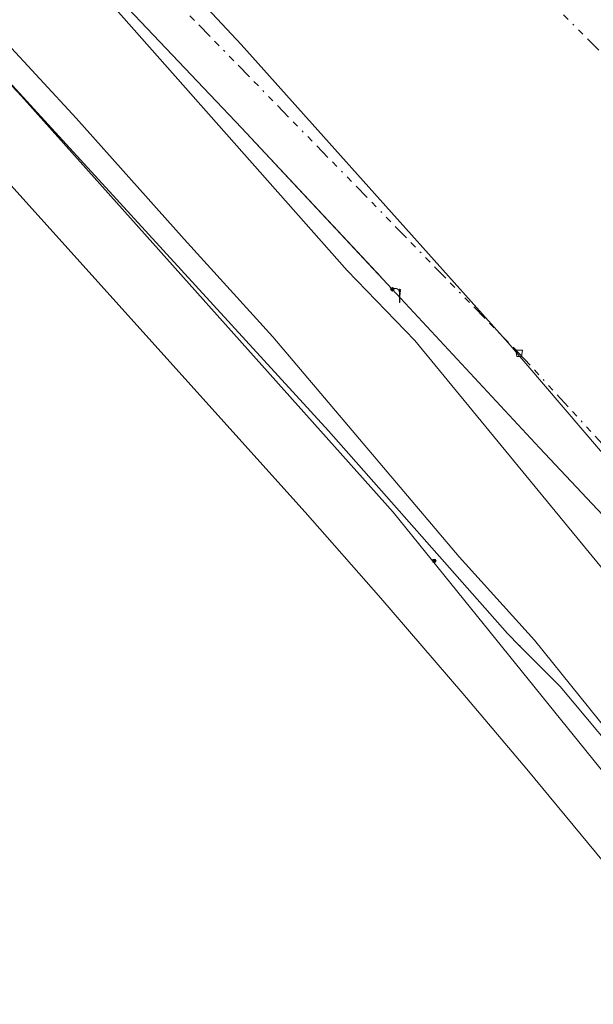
# Model space of a CAD drawing. Header units: metres. Extents: x 154975 to 155642, y 461260 to 461877.
# Tile 67 of 95: x 155321 to 155356, y 461719 to 461781. Entities that reach past the tile are written whole.
import ezdxf
from ezdxf.lldxf.tags import DXFTag

# ---------------------------------------------------------------- set-up
doc = ezdxf.new("R2010")
doc.units = ezdxf.units.M
doc.linetypes.add('RI-OVERIG-SO', pattern=[17, 5, -2, 2, -2, 0, -2, 2, -2])
for name, color, linetype, lineweight, true_color in [('B-WE-KL-DATA-G', 3, 'KL-DATA-SO', 18, 0x00ff00), ('B-WE-KL-DATA_HULPSTUK-S', 3, 'Continuous', 18, 0x00ff00), ('B-WE-KL-DATA_KABELBED-G', 3, 'Continuous', 18, 0x00ff00), ('B-WE-KL-ET_LS-G', 1, 'KL-LS-SO', 18, 0xff0000), ('B-WE-KL-ET_LS-S', 1, 'Continuous', 18, 0xff0000), ('B-WE-KL-ET_LS_HULPSTUK-S', 1, 'Continuous', 18, 0xff0000), ('B-WE-KL-ET_LS_KABELBED-G', 1, 'Continuous', 18, 0xff0000), ('B-WE-KL-ET_LS_MANTELBUIS-G', 1, 'Continuous', 18, 0xff0000), ('B-WE-KL-ET_MS-G', 1, 'KL-MS-SO', 18, 0xff0000), ('B-WE-RI-VRIJVERVAL-G', 6, 'RI-OVERIG-SO', 18, 0xff00ff), ('B-WE-RI-VRIJVERVAL_HULPSTUK-S', 6, 'Continuous', 18, 0xff00ff)]:
    doc.layers.add(name, color=color, linetype=linetype, lineweight=lineweight, true_color=true_color)
doc.styles.add('NLCS-ISO', font='NLCS-ISO.ttf')
tags = doc.linetypes.add('KL-DATA-SO', pattern='A,4,-1,[101,NLCS.SHX,S=0.5,R=0,X=0,Y=0],-1,4,-1,["D",Standard,S=1,R=0,X=-0.25,Y=-0.5],-1.5', length=12.5).pattern_tags.tags
tags[18] = DXFTag(74, 10)
tags = doc.linetypes.add('KL-LS-SO', pattern='A,4,-1,[103,NLCS.SHX,S=0.75,R=0,X=0,Y=0],-1,4,-1,["L",Standard,S=1,R=0,X=0,Y=-0.5],-2', length=13).pattern_tags.tags
tags[18] = DXFTag(74, 10)
tags = doc.linetypes.add('KL-MS-SO', pattern='A,4,-1,[103,NLCS.SHX,S=0.75,R=0,X=0,Y=0],-1,4,-1,["M",Standard,S=1,R=0,X=0,Y=-0.5],-2', length=13).pattern_tags.tags
tags[18] = DXFTag(74, 10)

# ---------------------------------------------------------------- blocks, each defined once
blk = doc.blocks.new('SKL-WTB_HULP_OVERIG-SO')
at = {"color": 0, "linetype": 'ByBlock', "lineweight": 18}
for points in [[(-0.14, 0.14), (0.14, -0.14)], [(0.14, 0.14), (-0.14, -0.14)]]:
    blk.add_lwpolyline(points, dxfattribs=at)
at = {"color": 0, "linetype": 'ByBlock', "lineweight": 18, "style": 'NLCS-ISO', "flags": 1}
for tag, p in [('TYPE', (1.5, 0)), ('OMSCHRIJVING', (1.5, -3)), ('LABEL', (1.5, -1.5))]:
    blk.add_attdef(tag, p, '', height=1, dxfattribs=at)
blk = doc.blocks.new('SKL-WTB_HULP_MOF-SO')
at = {"linetype": 'ByBlock', "lineweight": 18}
h = blk.add_hatch(color=0, dxfattribs=at)
h.dxf.hatch_style = 1
h.paths.add_polyline_path([(-0.5625, 0, 1), (0.5625, 0, 1)])
at = {"color": 0, "linetype": 'ByBlock', "lineweight": 18}
blk.add_circle((0, 0), 0.5625, dxfattribs=at)
at = {"color": 0, "linetype": 'ByBlock', "lineweight": 18, "style": 'NLCS-ISO', "flags": 1}
for tag, p in [('TYPE', (1.5, 0)), ('OMSCHRIJVING', (1.5, -3)), ('LABEL', (1.5, -1.5))]:
    blk.add_attdef(tag, p, '', height=1, dxfattribs=at)
blk = doc.blocks.new('SRI-HULP_AFVOER_OPVANG-SO')
at = {"color": 0, "linetype": 'ByBlock', "lineweight": 18}
blk.add_lwpolyline([(-0.75, -1), (-1, 1), (1, 1), (0.75, -1)], close=True, dxfattribs=at)
at = {"color": 0, "linetype": 'ByBlock', "lineweight": 18, "style": 'NLCS-ISO', "flags": 1}
for tag, p in [('TYPE', (1.5, 0)), ('OMSCHRIJVING', (1.5, -3)), ('LABEL', (1.5, -1.5))]:
    blk.add_attdef(tag, p, '', height=1, dxfattribs=at)
blk = doc.blocks.new('SKL-ET_LS_MAST-SO')
for p, q in [((-0.05, 2.07), (0.05, 2.07)), ((-0.05, -2), (0.05, -2))]:
    blk.add_line(p, q)
for points in [[(-0.18, 1.76), (-0.22, 1.76), (-0.22, 1.84), (-0.18, 1.84), (-0.18, 1.79)], [(-0.18, 1.49), (-0.22, 1.49), (-0.22, 1.57), (-0.18, 1.57), (-0.18, 1.52)], [(-0.18, 1.79), (-0.05, 1.79)], [(-0.18, 1.76), (-0.05, 1.76)], [(-0.18, 1.52), (-0.05, 1.52)], [(-0.18, 1.49), (-0.05, 1.49)], [(-0.05, -2), (-0.05, 2.07)], [(0.05, -2), (0.05, 2.07)], [(0.18, 1.92), (0.05, 1.92)], [(0.18, 1.89), (0.05, 1.89)], [(0.18, 1.66), (0.05, 1.66)], [(0.18, 1.63), (0.05, 1.63)], [(0.18, 1.39), (0.05, 1.39)], [(0.18, 1.36), (0.05, 1.36)], [(0.18, 1.89), (0.22, 1.89), (0.22, 1.97), (0.18, 1.97), (0.18, 1.92)], [(0.18, 1.63), (0.22, 1.63), (0.22, 1.71), (0.18, 1.71), (0.18, 1.66)], [(0.18, 1.36), (0.22, 1.36), (0.22, 1.44), (0.18, 1.44), (0.18, 1.39)]]:
    blk.add_lwpolyline(points)

msp = doc.modelspace()

# ---------------------------------------------------------------- linework, layer by layer
at = {"layer": 'B-WE-KL-DATA-G', "ltscale": 0.2, "flags": 128}
msp.add_lwpolyline([(155274.453, 461839.808), (155292.163, 461822.24), (155309.873, 461804.672), (155314.905, 461799.607), (155319.936, 461794.542), (155327.171, 461786.817), (155334.405, 461779.092), (155342.706, 461769.815), (155351.008, 461760.539), (155360.184, 461749.814), (155369.359, 461739.089), (155380.511, 461725.135), (155388.637, 461714.618), (155398.774, 461701.58), (155405.995, 461691.564), (155413.217, 461681.548), (155419.123, 461672.897), (155425.03, 461664.246), (155430.504, 461655.982), (155435.978, 461647.718), (155441.694, 461638.652), (155451.399, 461623.26), (155469.085, 461592.238), (155486.771, 461561.215), (155546.535, 461454.258), (155549.691, 461448.594)], dxfattribs=at)
at = {"layer": 'B-WE-KL-DATA_KABELBED-G', "ltscale": 0.2, "flags": 128}
for points in [[(155274.453, 461839.808), (155292.163, 461822.24), (155309.873, 461804.672), (155314.905, 461799.607), (155319.936, 461794.542), (155327.171, 461786.817), (155334.405, 461779.092), (155342.706, 461769.815), (155351.008, 461760.539), (155360.184, 461749.814), (155369.359, 461739.089), (155380.511, 461725.135), (155388.637, 461714.618), (155398.774, 461701.58), (155405.995, 461691.564), (155413.217, 461681.548), (155419.123, 461672.897)], [(155263.867, 461834.977), (155264.485, 461834.361), (155271.626, 461826.899), (155306.032, 461791.967), (155339.839, 461755.063), (155350.966, 461742.463), (155351.727, 461741.697)], [(155547.793, 461429.458), (155547.294, 461430.352), (155532.474, 461456.753), (155508.198, 461500), (155506.684, 461502.692), (155504.365, 461506.585), (155500, 461513.915), (155475.307, 461555.386), (155470.677, 461563.221), (155440.313, 461615.003), (155410.884, 461661.906), (155378.694, 461706.959), (155343.859, 461750), (155320.733, 461775.882), (155306.04, 461791.565), (155303.283, 461794.687), (155269.166, 461827.78), (155264.867, 461832.132)], [(155351.727, 461741.697), (155354.253, 461739.162), (155356.607, 461736.371), (155358.859, 461733.704), (155361.764, 461730.26), (155364.438, 461727.036), (155366.046, 461724.996), (155369.665, 461720.408), (155371.99, 461717.459), (155375.34, 461713.211), (155380.512, 461706.476), (155385.762, 461699.446), (155392.788, 461690.039), (155395.6, 461686.274), (155398.404, 461682.425), (155400.553, 461679.438), (155401.904, 461677.554), (155403.468, 461675.376), (155408.007, 461668.801), (155410.366, 461665.383), (155413.173, 461661.317), (155417.155, 461655.548), (155421.134, 461649.784)]]:
    msp.add_lwpolyline(points, dxfattribs=at)
at = {"layer": 'B-WE-KL-ET_LS-G', "ltscale": 0.2, "flags": 128}
for points in [[(155537.947, 461498.873), (155536.057, 461503.281), (155534.627, 461506.203), (155532.019, 461510.782), (155522.719, 461526.194), (155519.047, 461532.399), (155511.975, 461528.16), (155490.392, 461564.537), (155482.543, 461577.323), (155465.112, 461606.639), (155444.962, 461634.574), (155428.989, 461659.599), (155417.86, 461676.008), (155401.963, 461698.154), (155385.677, 461719.454), (155379.386, 461726.044), (155369.049, 461736.928), (155352.967, 461754.012), (155343.797, 461763.884), (155334.425, 461773.906), (155321.502, 461787.535), (155299.07, 461810.416), (155290.375, 461818.658), (155285.569, 461824.072), (155281.038, 461828.456), (155281.585, 461830.71), (155277.939, 461834.238), (155275.895, 461833.677), (155270.863, 461838.104), (155272.573, 461839.394), (155274.193, 461840.795), (155275.715, 461842.303), (155277.132, 461843.909), (155278.438, 461845.607), (155279.627, 461847.389), (155280.694, 461849.247), (155281.633, 461851.173), (155278.778, 461853.654)], [(155271.391, 461836.653), (155272.967, 461835.119), (155289.036, 461819.52), (155306.134, 461801.161), (155310.371, 461798.319), (155324.376, 461783.809), (155340.991, 461765.036), (155345.199, 461760.687), (155357.304, 461745.981), (155366.577, 461735.304), (155373.335, 461726.674), (155388.786, 461706.774), (155403.889, 461686.718), (155418.7, 461666.47), (155426.53, 461654.05)], [(155271.391, 461836.653), (155272.967, 461835.119), (155289.036, 461819.52), (155306.134, 461801.161), (155310.371, 461798.319), (155324.376, 461783.809), (155340.991, 461765.036), (155345.199, 461760.687), (155357.304, 461745.981), (155366.577, 461735.304), (155373.335, 461726.674), (155388.786, 461706.774), (155403.889, 461686.718), (155418.7, 461666.47), (155426.53, 461654.05)], [(155271.391, 461836.653), (155272.967, 461835.119), (155289.036, 461819.52), (155306.134, 461801.161), (155310.371, 461798.319), (155324.376, 461783.809), (155340.991, 461765.036), (155345.199, 461760.687), (155357.304, 461745.981), (155366.577, 461735.304), (155373.335, 461726.674), (155388.786, 461706.774), (155403.889, 461686.718), (155418.7, 461666.47), (155426.53, 461654.05)], [(155271.391, 461836.653), (155272.967, 461835.119), (155289.036, 461819.52), (155306.134, 461801.161), (155310.371, 461798.319), (155324.376, 461783.809), (155340.991, 461765.036), (155345.199, 461760.687), (155357.304, 461745.981), (155366.577, 461735.304), (155373.335, 461726.674), (155388.786, 461706.774), (155403.889, 461686.718), (155418.7, 461666.47), (155426.53, 461654.05)], [(155540.102, 461443.223), (155538.12, 461446.457), (155532.929, 461456.087), (155526.1, 461468.367), (155522.59, 461475.089), (155514.161, 461490.328), (155508.71, 461500.4), (155501.884, 461512.103), (155489.767, 461533.971), (155477.607, 461555.813), (155465.314, 461577.582), (155452.772, 461599.226), (155440.105, 461620.575), (155426.54, 461641.669), (155419.007, 461652.792), (155412.712, 461662.382), (155403.129, 461676.61), (155398.738, 461683.005), (155392.258, 461691.974), (155383.782, 461702.945), (155377.984, 461710.028), (155368.292, 461722.653), (155358.338, 461735.001), (155352.647, 461742.041), (155347.96, 461747.234), (155336.361, 461760.913), (155330.857, 461766.984), (155324.132, 461774.5), (155319.604, 461779.396), (155316.982, 461782.137), (155309.832, 461789.773), (155302.384, 461797.488), (155291.264, 461808.437), (155284.787, 461815.143), (155272.755, 461826.127), (155266.791, 461831.915)], [(155344.263, 461763.454), (155344.28, 461763.494), (155344.292, 461763.537), (155344.298, 461763.602), (155344.294, 461763.646), (155344.278, 461763.71), (155344.26, 461763.75), (155344.223, 461763.805), (155344.192, 461763.836), (155344.138, 461763.875), (155344.099, 461763.894), (155344.057, 461763.908), (155344.013, 461763.915), (155343.947, 461763.915), (155343.904, 461763.907), (155343.862, 461763.894), (155343.811, 461763.869)]]:
    msp.add_lwpolyline(points, dxfattribs=at)
at = {"layer": 'B-WE-KL-ET_LS_KABELBED-G', "ltscale": 0.2, "flags": 128}
for points in [[(155271.391, 461836.653), (155272.967, 461835.119), (155289.036, 461819.52), (155306.134, 461801.161), (155310.371, 461798.319), (155324.376, 461783.809), (155340.991, 461765.036), (155345.199, 461760.687), (155357.304, 461745.981), (155366.577, 461735.304), (155373.335, 461726.674), (155388.786, 461706.774), (155403.889, 461686.718), (155418.7, 461666.47), (155426.53, 461654.05)], [(155419.007, 461652.792), (155412.712, 461662.382), (155403.129, 461676.61), (155398.738, 461683.005), (155392.258, 461691.974), (155383.782, 461702.945), (155377.984, 461710.028), (155368.292, 461722.653), (155358.338, 461735.001), (155352.647, 461742.041), (155347.96, 461747.234), (155336.361, 461760.913), (155330.857, 461766.984), (155324.132, 461774.5), (155319.604, 461779.396), (155316.982, 461782.137), (155309.832, 461789.773), (155302.384, 461797.488), (155291.264, 461808.437), (155284.787, 461815.143), (155272.755, 461826.127), (155266.791, 461831.915)]]:
    msp.add_lwpolyline(points, dxfattribs=at)
at = {"layer": 'B-WE-KL-ET_LS_MANTELBUIS-G', "ltscale": 0.2, "flags": 128}
msp.add_lwpolyline([(155343.114, 461764.615), (155334.425, 461773.906), (155321.502, 461787.535), (155299.07, 461810.416), (155290.375, 461818.658), (155285.569, 461824.072), (155281.115, 461828.382)], dxfattribs=at)
at = {"layer": 'B-WE-KL-ET_MS-G', "ltscale": 0.2, "flags": 128}
msp.add_lwpolyline([(155249.172, 461840.739), (155284.424, 461808.388), (155311.652, 461779.673), (155338.381, 461750), (155343.091, 461744.652), (155345.65, 461741.7), (155348.193, 461738.735), (155352.179, 461734.021), (155356.944, 461728.275), (155360.737, 461723.612), (155363.795, 461719.79), (155365.6, 461717.608), (155368.099, 461714.529), (155371.502, 461710.244), (155374.851, 461705.915), (155376.504, 461703.735), (155378.265, 461701.524)], dxfattribs=at)
at = {"layer": 'B-WE-RI-VRIJVERVAL-G', "ltscale": 0.2, "flags": 128}
for points in [[(155316.39, 461819.07), (155357.43, 461777.96)], [(155317.1, 461795.33), (155351.7, 461759.88)], [(155351.7, 461759.88), (155384.99, 461723.67)]]:
    msp.add_lwpolyline(points, dxfattribs=at)

# ---------------------------------------------------------------- block references
at = {"layer": 'B-WE-KL-DATA_HULPSTUK-S', "xscale": 0.2, "yscale": 0.2, "zscale": 0.2}
for name, p in [('SKL-WTB_HULP_MOF-SO', (155346.417, 461746.978)), ('SKL-WTB_HULP_OVERIG-SO', (155351.727, 461741.697)), ('SKL-WTB_HULP_OVERIG-SO', (155351.727, 461741.697))]:
    msp.add_blockref(name, p, dxfattribs=at)
at = {"layer": 'B-WE-KL-ET_LS-S', "xscale": 0.2, "yscale": 0.2, "zscale": 0.2}
msp.add_blockref('SKL-ET_LS_MAST-SO', (155344.263, 461763.454), dxfattribs=at)
at = {"layer": 'B-WE-KL-ET_LS_HULPSTUK-S', "xscale": 0.2, "yscale": 0.2, "zscale": 0.2}
msp.add_blockref('SKL-WTB_HULP_MOF-SO', (155343.811, 461763.868), dxfattribs=at)
at = {"layer": 'B-WE-RI-VRIJVERVAL_HULPSTUK-S', "xscale": 0.2, "yscale": 0.2, "zscale": 0.2}
msp.add_blockref('SRI-HULP_AFVOER_OPVANG-SO', (155351.7, 461759.88), dxfattribs=at)

doc.saveas('drawing.dxf')
